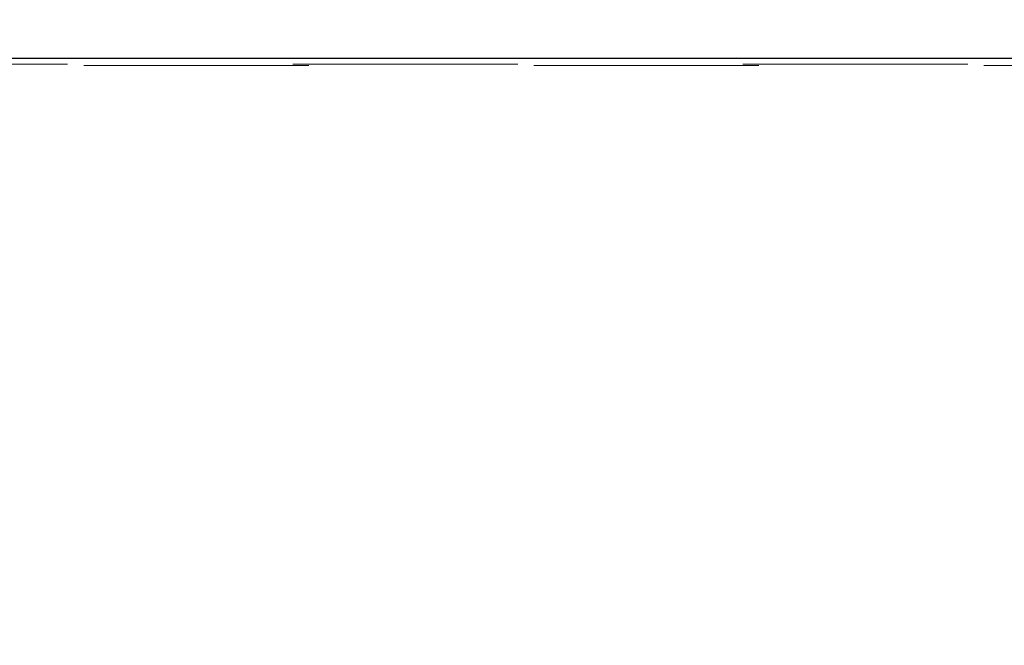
# Model space of a CAD drawing. Header units: inches. Extents: x 0.2 to 10.8, y 0.2 to 8.2.
# Tile 105 of 171: x 3.992 to 4.43, y 5.515 to 5.793. Entities that reach past the tile are written whole.
import ezdxf

# ---------------------------------------------------------------- set-up
doc = ezdxf.new("R2010")
doc.units = ezdxf.units.IN
doc.header["$MEASUREMENT"] = 0
doc.linetypes.add('HIDDEN', pattern=[0.07500000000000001, 0.05, -0.025])
doc.layers.add('DIMENSIONS', color=140, linetype='Continuous')
doc.layers.add('SLD-0', color=179, linetype='Continuous')
doc.styles.add('SLDTEXTSTYLE0', font='TXT', dxfattribs={"width": 0.7})
doc.dimstyles.new('SLDDIMSTYLE0', dxfattribs={"dimtxt": 0.0849609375, "dimasz": 0.13, "dimexe": 0, "dimexo": 0.0625, "dimgap": 0.021240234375, "dimtad": 0, "dimtih": 1, "dimtoh": 1, "dimlfac": 20, "dimrnd": 1e-09, "dimzin": 12, "dimdsep": 46, "dimtxsty": 'SLDTEXTSTYLE0', "dimsah": 1, "dimcen": 0.09, "dimadec": 0, "dimazin": 3, "dimtfac": 1, "dimtofl": 0, "dimtmove": 0, "dimatfit": 3, "dimfxl": 0, "dimfrac": 2, "dimtolj": 1, "dimtzin": 12, "dimarcsym": 0})

# ---------------------------------------------------------------- blocks, each defined once
blk = doc.blocks.new('_D_1')
at = {"layer": 'DIMENSIONS'}
for p, q in [((3.162909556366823, 5.28679914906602), (3.162909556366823, 6.135444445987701)), ((4.671676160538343, 5.286799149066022), (4.671676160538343, 6.135444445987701)), ((3.162909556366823, 6.010444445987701), (3.634826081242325, 6.010444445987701)), ((3.749958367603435, 6.01044443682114), (3.721428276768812, 6.01044443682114)), ((3.721428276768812, 6.01044443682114), (3.721428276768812, 5.875413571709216)), ((4.073106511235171, 6.01044443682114), (4.101636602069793, 6.01044443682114)), ((4.101636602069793, 6.01044443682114), (4.101636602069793, 5.875413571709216)), ((4.671676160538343, 6.010444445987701), (4.188238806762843, 6.010444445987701)), ((3.721428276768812, 5.875413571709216), (3.749958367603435, 5.875413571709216)), ((4.101636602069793, 5.875413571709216), (4.073106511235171, 5.875413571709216))]:
    blk.add_line(p, q, dxfattribs=at)
for points in [[(3.162909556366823, 6.010444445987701), (3.292909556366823, 5.990444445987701), (3.292909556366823, 6.0304444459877)], [(4.671676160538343, 6.010444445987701), (4.541676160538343, 6.0304444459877), (4.541676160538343, 5.990444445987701)]]:
    blk.add_solid(points, dxfattribs=at)
at = {"layer": 'DIMENSIONS', "char_height": 0.08333333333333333, "attachment_point": 1, "style": 'SLDTEXTSTYLE0'}
for s, insert in [('30.18', (3.749958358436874, 6.136886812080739)), ('766.5', (3.749958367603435, 5.98283588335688))]:
    blk.add_mtext(s, dxfattribs=dict(at, insert=insert))

msp = doc.modelspace()

# ---------------------------------------------------------------- linework, layer by layer
at = {"layer": 'SLD-0', "linetype": 'Continuous', "lineweight": 25}
msp.add_line((3.020921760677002, 5.775593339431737), (4.813721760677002, 5.775593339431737), dxfattribs=at)
at = {"layer": 'SLD-0', "linetype": 'HIDDEN', "lineweight": 18}
for p, q in [((3.020921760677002, 5.772330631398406), (4.813721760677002, 5.772330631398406)), ((4.813721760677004, 5.772902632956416), (3.022721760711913, 5.772902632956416))]:
    msp.add_line(p, q, dxfattribs=at)

# ---------------------------------------------------------------- dimensions: what is measured, and where the dimension line sits
at = {"layer": 'DIMENSIONS'}
dim = msp.add_linear_dim(base=(4.671676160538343, 6.010444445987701), p1=(3.162909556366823, 5.23679914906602), p2=(4.671676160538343, 5.236799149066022), dimstyle='SLDDIMSTYLE0', dxfattribs=at)
dim.commit()
dim.dimension.update_dxf_attribs({"geometry": '_D_1', "text_midpoint": (3.911532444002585, 6.010444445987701), "dimtype": 160})

doc.saveas('drawing.dxf')
